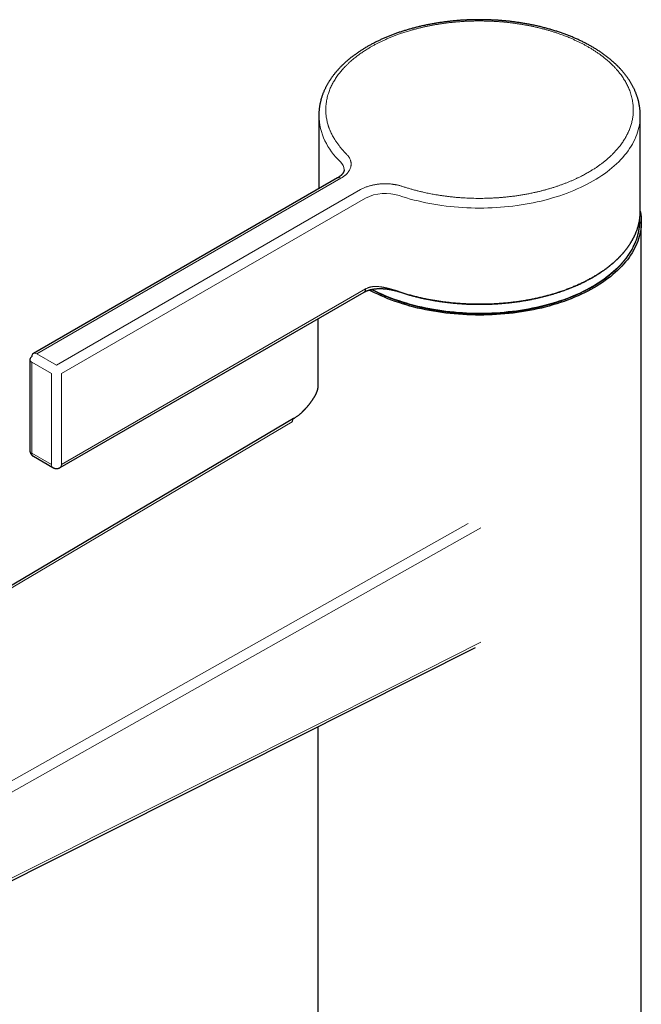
# Model space of a CAD drawing. Header units: millimetres. Extents: x 8 to 623, y 12 to 616.
# Tile 6 of 48: x 517 to 606, y 175 to 317. Entities that reach past the tile are written whole.
import ezdxf

# ---------------------------------------------------------------- set-up
doc = ezdxf.new("R2010")
doc.units = ezdxf.units.MM

msp = doc.modelspace()

# ---------------------------------------------------------------- linework, layer by layer
at = {"color": 7, "linetype": 'Continuous', "lineweight": 30}
for p, q in [((559.61, 303.04), (559.61, 292.49)), ((605.81, 289.24), (605.81, 303.04)), ((562.28, 294.04), (518.57, 268.8)), ((605.96, 104.01), (605.96, 287.73)), ((559.46, 273.77), (559.46, 263.94)), ((518.07, 267.94), (518.07, 254.87)), ((555.98, 259.43), (461.98, 203.84)), ((518.57, 254.01), (521.39, 252.37)), ((495.4, 182.89), (582.13, 226.52)), ((559.46, 215.11), (559.46, 104.01))]:
    msp.add_line(p, q, dxfattribs=at)
at = {"color": 8, "linetype": 'Continuous', "lineweight": 0}
for p, q in [((519.07, 268.75), (562.78, 293.99)), ((565.61, 292.36), (521.89, 267.12)), ((522.6, 265.9), (566.32, 291.13)), ((566.32, 278.07), (522.6, 252.83)), ((521.89, 267.12), (519.07, 268.75)), ((518.36, 267.53), (521.19, 265.9)), ((518.36, 254.46), (518.36, 267.53)), ((521.19, 265.9), (521.19, 252.83)), ((522.6, 252.83), (522.6, 265.9)), ((555.76, 258.95), (462.49, 203.79)), ((555.75, 258.9), (555.76, 258.95)), ((521.19, 252.83), (518.36, 254.46)), ((581.09, 244.32), (485.55, 190.48)), ((582.88, 243.7), (486.25, 189.25))]:
    msp.add_line(p, q, dxfattribs=at)
at = {"color": 8, "linetype": 'Continuous', "lineweight": 0, "flags": 128}
for points in [[(605.81, 303.04), (605.81, 303.04), (605.8, 302.69), (605.77, 302.34), (605.73, 301.99), (605.68, 301.65), (605.61, 301.3), (605.52, 300.95), (605.42, 300.61), (605.3, 300.27), (605.17, 299.93), (605.02, 299.59), (604.85, 299.25), (604.67, 298.92), (604.48, 298.59), (604.27, 298.26), (604.05, 297.94), (603.81, 297.62), (603.55, 297.3), (603.29, 296.99), (603, 296.68), (602.71, 296.37), (602.4, 296.07), (602.08, 295.78), (601.74, 295.49), (601.39, 295.2), (601.03, 294.92), (600.65, 294.65), (600.27, 294.38), (599.87, 294.12), (599.46, 293.86), (599.04, 293.61), (598.6, 293.37), (598.16, 293.13), (597.7, 292.9), (597.24, 292.68), (596.76, 292.46), (596.28, 292.25), (595.78, 292.05), (595.28, 291.86), (594.77, 291.67), (594.25, 291.49), (593.72, 291.32), (593.19, 291.16), (592.64, 291), (592.09, 290.86), (591.54, 290.72), (590.98, 290.59), (590.41, 290.47), (589.84, 290.36), (589.26, 290.26), (588.68, 290.16), (588.09, 290.07), (587.5, 290), (586.91, 289.93), (586.31, 289.87), (585.71, 289.82), (585.11, 289.78), (584.51, 289.75), (583.91, 289.73), (583.3, 289.71), (582.7, 289.71), (582.09, 289.71), (581.49, 289.73), (580.88, 289.75), (580.28, 289.78), (579.68, 289.82), (579.08, 289.87), (578.49, 289.93), (577.89, 290), (577.3, 290.08), (576.72, 290.16), (576.13, 290.26), (575.56, 290.36), (574.98, 290.47), (574.42, 290.6), (573.86, 290.73), (573.3, 290.86), (572.75, 291.01), (572.21, 291.16), (571.67, 291.33), (571.15, 291.5)], [(567.27, 278.02), (567.71, 277.8), (568.17, 277.58), (568.64, 277.36), (569.13, 277.15), (569.62, 276.95), (570.12, 276.76), (570.63, 276.57), (571.14, 276.39), (571.67, 276.22), (572.2, 276.06), (572.74, 275.9), (573.29, 275.76), (573.84, 275.62), (574.4, 275.49), (574.97, 275.37), (575.54, 275.25), (576.11, 275.15), (576.69, 275.06), (577.27, 274.97), (577.86, 274.89), (578.45, 274.82), (579.05, 274.76), (579.64, 274.71), (580.24, 274.67), (580.84, 274.64), (581.44, 274.61), (582.04, 274.6), (582.65, 274.59), (583.25, 274.6), (583.85, 274.61), (584.45, 274.63), (585.05, 274.66), (585.65, 274.7), (586.25, 274.75), (586.84, 274.81), (587.43, 274.88), (588.02, 274.95), (588.61, 275.04), (589.19, 275.13), (589.76, 275.23), (590.33, 275.34), (590.9, 275.46), (591.46, 275.59), (592.02, 275.73), (592.56, 275.87), (593.1, 276.03), (593.64, 276.19), (594.16, 276.36), (594.68, 276.53), (595.19, 276.72), (595.7, 276.91), (596.19, 277.11), (596.67, 277.32), (597.15, 277.53), (597.61, 277.76), (598.07, 277.98), (598.51, 278.22), (598.94, 278.46), (599.36, 278.71), (599.77, 278.97), (600.17, 279.23), (600.56, 279.49), (600.93, 279.77), (601.3, 280.04), (601.64, 280.33), (601.98, 280.62), (602.3, 280.91), (602.61, 281.21), (602.91, 281.51), (603.19, 281.82), (603.46, 282.13), (603.71, 282.45), (603.95, 282.77), (604.18, 283.09), (604.39, 283.41), (604.58, 283.74), (604.76, 284.08), (604.93, 284.41), (605.08, 284.75), (605.21, 285.09), (605.33, 285.43), (605.43, 285.77), (605.52, 286.11), (605.59, 286.46), (605.65, 286.81), (605.69, 287.15), (605.72, 287.5), (605.73, 287.85), (605.72, 288.11)], [(582.88, 227.25), (570.67, 221.11), (558.45, 214.96), (546.24, 208.82), (534.03, 202.68), (528.09, 199.69), (522.89, 197.07), (514.84, 193.02), (508.43, 189.8), (502.04, 186.58), (495.65, 183.37)]]:
    msp.add_lwpolyline(points, dxfattribs=at)
at = {"color": 7, "linetype": 'Continuous', "lineweight": 30, "flags": 128}
for points in [[(605.81, 289.25), (605.83, 289.14), (605.88, 288.79), (605.92, 288.44), (605.95, 288.08), (605.96, 287.73), (605.95, 287.38), (605.92, 287.03), (605.88, 286.68), (605.83, 286.33), (605.76, 285.98), (605.67, 285.63), (605.57, 285.29), (605.45, 284.94), (605.31, 284.6), (605.16, 284.26), (605, 283.92), (604.82, 283.59), (604.62, 283.25), (604.41, 282.92), (604.19, 282.6), (603.95, 282.27), (603.69, 281.95), (603.42, 281.64), (603.14, 281.33), (602.84, 281.02), (602.53, 280.72), (602.21, 280.42), (601.87, 280.13), (601.52, 279.84), (601.15, 279.56), (600.77, 279.29), (600.39, 279.02), (599.98, 278.75), (599.57, 278.49), (599.15, 278.24), (598.71, 278), (598.26, 277.76), (597.81, 277.53), (597.34, 277.3), (596.86, 277.08), (596.37, 276.87), (595.87, 276.67), (595.37, 276.48), (594.85, 276.29), (594.33, 276.11), (593.8, 275.94), (593.26, 275.77), (592.72, 275.62), (592.16, 275.47), (591.6, 275.33), (591.04, 275.2), (590.47, 275.08), (589.89, 274.97), (589.31, 274.86), (588.72, 274.77), (588.13, 274.68), (587.54, 274.6), (586.94, 274.54), (586.34, 274.48), (585.74, 274.43), (585.14, 274.38), (584.53, 274.35), (583.92, 274.33), (583.31, 274.32), (582.71, 274.31), (582.1, 274.32), (581.49, 274.33), (580.88, 274.35), (580.28, 274.38), (579.67, 274.43), (579.07, 274.48), (578.47, 274.54), (577.87, 274.6), (577.28, 274.68), (576.69, 274.77), (576.1, 274.86), (575.52, 274.97), (574.95, 275.08), (574.37, 275.2), (573.81, 275.33), (573.25, 275.47), (572.7, 275.62), (572.15, 275.77), (571.61, 275.94), (571.08, 276.11), (570.56, 276.29), (570.04, 276.48), (569.54, 276.67), (569.04, 276.87), (568.55, 277.08), (568.07, 277.3), (567.61, 277.53), (567.15, 277.76), (566.84, 277.92)], [(522.4, 252.38), (543.7, 264.67), (566.11, 277.61)]]:
    msp.add_lwpolyline(points, dxfattribs=at)
at = {"color": 8, "linetype": 'Continuous', "lineweight": 0}
for centre, radius, start, end in [((569.06, 303.38), 9.46, 182.047, 227.8004), ((561.61, 295.16), 1.64, 2.0061, 47.8358), ((562.49, 293.58), 0.503, 54.3805, 114.3066), ((569.17, 285.55), 6.27, 71.6129, 117.0615), ((518.57, 267.99), 0.503, 185.6941, 245.6253), ((518.77, 268.34), 0.503, 54.3805, 114.3066), ((518.85, 254.41), 0.494, 173.7979, 234.8896), ((521.68, 252.78), 0.499, 174.1287, 234.5574)]:
    msp.add_arc(centre, radius, start, end, dxfattribs=at)
at = {"color": 7, "linetype": 'Continuous', "lineweight": 30}
for centre, radius, start, end in [((518.57, 267.89), 0.503, 114.3746, 174.3055), ((518.85, 268.4), 0.494, 125.1126, 186.1996)]:
    msp.add_arc(centre, radius, start, end, dxfattribs=at)
for points, knots in [([(582.71, 316.8), (582.61, 316.8), (582.47, 316.8), (582.26, 316.8), (582.08, 316.8), (581.86, 316.79), (581.64, 316.79), (581.4, 316.78), (581.15, 316.77), (580.9, 316.76), (580.64, 316.75), (580.38, 316.73), (580.12, 316.72), (579.85, 316.7), (579.59, 316.68), (579.32, 316.65), (579.04, 316.63), (578.77, 316.6), (578.5, 316.57), (578.23, 316.54), (577.95, 316.51), (577.68, 316.48), (577.41, 316.44), (577.13, 316.4), (576.86, 316.36), (576.58, 316.32), (576.31, 316.27), (576.04, 316.22), (575.77, 316.17), (575.5, 316.12), (575.23, 316.07), (574.96, 316.01), (574.69, 315.96), (574.42, 315.9), (574.15, 315.83), (573.88, 315.77), (573.62, 315.71), (573.36, 315.64), (573.09, 315.57), (572.83, 315.5), (572.57, 315.42), (572.31, 315.35), (572.06, 315.27), (571.8, 315.19), (571.55, 315.11), (571.29, 315.03), (571.04, 314.94), (570.79, 314.85), (570.55, 314.76), (570.3, 314.67), (570.06, 314.58), (569.81, 314.48), (569.57, 314.39), (569.34, 314.29), (569.1, 314.19), (568.87, 314.09), (568.63, 313.98), (568.4, 313.88), (568.18, 313.77), (567.95, 313.66), (567.73, 313.55), (567.51, 313.44), (567.29, 313.32), (567.07, 313.21), (566.86, 313.09), (566.65, 312.97), (566.44, 312.85), (566.23, 312.72), (566.03, 312.6), (565.82, 312.47), (565.63, 312.35), (565.43, 312.22), (565.24, 312.09), (565.05, 311.95), (564.86, 311.82), (564.67, 311.68), (564.49, 311.55), (564.31, 311.41), (564.13, 311.27), (563.96, 311.13), (563.79, 310.99), (563.62, 310.84), (563.46, 310.7), (563.3, 310.55), (563.14, 310.4), (562.98, 310.25), (562.83, 310.1), (562.68, 309.95), (562.54, 309.8), (562.39, 309.64), (562.26, 309.49), (562.12, 309.33), (561.99, 309.17), (561.86, 309.01), (561.73, 308.85), (561.61, 308.69), (561.49, 308.53), (561.38, 308.37), (561.26, 308.2), (561.16, 308.04), (561.05, 307.87), (560.95, 307.71), (560.85, 307.54), (560.76, 307.37), (560.67, 307.2), (560.58, 307.03), (560.5, 306.86), (560.42, 306.69), (560.34, 306.52), (560.27, 306.35), (560.2, 306.17), (560.14, 306), (560.07, 305.83), (560.02, 305.65), (559.96, 305.48), (559.91, 305.3), (559.87, 305.12), (559.82, 304.95), (559.78, 304.77), (559.75, 304.59), (559.72, 304.42), (559.69, 304.24), (559.67, 304.06), (559.65, 303.88), (559.63, 303.7), (559.62, 303.53), (559.61, 303.35), (559.61, 303.19), (559.61, 303.08), (559.61, 303.04)], [0, 0, 0, 0, 0.008284, 0.011717, 0.017409, 0.023334, 0.0297, 0.036352, 0.043228, 0.050278, 0.057466, 0.064766, 0.072158, 0.079627, 0.087161, 0.094751, 0.102388, 0.110068, 0.117783, 0.125532, 0.133309, 0.141112, 0.148938, 0.156785, 0.164651, 0.172534, 0.180434, 0.188348, 0.196275, 0.204215, 0.212166, 0.220128, 0.2281, 0.236082, 0.244072, 0.25207, 0.260076, 0.26809, 0.27611, 0.284137, 0.29217, 0.300209, 0.308254, 0.316303, 0.324359, 0.332418, 0.340483, 0.348552, 0.356626, 0.364703, 0.372785, 0.38087, 0.388959, 0.397051, 0.405147, 0.413247, 0.421349, 0.429454, 0.437563, 0.445674, 0.453787, 0.461904, 0.470023, 0.478144, 0.486267, 0.494392, 0.50252, 0.510649, 0.51878, 0.526913, 0.535046, 0.543182, 0.551318, 0.559455, 0.567593, 0.575732, 0.58387, 0.592009, 0.600148, 0.608287, 0.616425, 0.624562, 0.632699, 0.640834, 0.648967, 0.657099, 0.665229, 0.673356, 0.68148, 0.689602, 0.69772, 0.705834, 0.713945, 0.722051, 0.730153, 0.738249, 0.746341, 0.754427, 0.762508, 0.770582, 0.77865, 0.786712, 0.794767, 0.802816, 0.810858, 0.818893, 0.826921, 0.834942, 0.842956, 0.850964, 0.858965, 0.86696, 0.874948, 0.882931, 0.890909, 0.898882, 0.90685, 0.914814, 0.922775, 0.930734, 0.93869, 0.946645, 0.9546, 0.962555, 0.970511, 0.978469, 0.986429, 0.994394, 1, 1, 1, 1]), ([(605.81, 303.04), (605.81, 303.06), (605.81, 303.14), (605.8, 303.28), (605.8, 303.46), (605.79, 303.63), (605.77, 303.81), (605.75, 303.99), (605.73, 304.17), (605.7, 304.35), (605.67, 304.53), (605.64, 304.71), (605.6, 304.89), (605.56, 305.07), (605.51, 305.25), (605.46, 305.43), (605.41, 305.6), (605.35, 305.78), (605.29, 305.96), (605.23, 306.14), (605.16, 306.31), (605.08, 306.49), (605.01, 306.67), (604.92, 306.84), (604.84, 307.02), (604.75, 307.19), (604.66, 307.37), (604.56, 307.54), (604.46, 307.71), (604.35, 307.88), (604.25, 308.06), (604.13, 308.23), (604.02, 308.4), (603.9, 308.56), (603.77, 308.73), (603.64, 308.9), (603.51, 309.06), (603.38, 309.23), (603.24, 309.39), (603.1, 309.56), (602.95, 309.72), (602.8, 309.88), (602.65, 310.04), (602.49, 310.19), (602.33, 310.35), (602.16, 310.51), (601.99, 310.66), (601.82, 310.81), (601.65, 310.96), (601.47, 311.11), (601.29, 311.26), (601.1, 311.41), (600.91, 311.55), (600.72, 311.7), (600.53, 311.84), (600.33, 311.98), (600.13, 312.12), (599.93, 312.25), (599.72, 312.39), (599.51, 312.52), (599.3, 312.66), (599.08, 312.79), (598.86, 312.91), (598.64, 313.04), (598.41, 313.17), (598.19, 313.29), (597.96, 313.41), (597.72, 313.53), (597.49, 313.65), (597.25, 313.76), (597.01, 313.88), (596.77, 313.99), (596.52, 314.1), (596.27, 314.21), (596.02, 314.31), (595.77, 314.42), (595.51, 314.52), (595.26, 314.62), (595, 314.72), (594.73, 314.81), (594.47, 314.91), (594.2, 315), (593.93, 315.09), (593.66, 315.17), (593.39, 315.26), (593.11, 315.34), (592.84, 315.42), (592.56, 315.5), (592.28, 315.58), (592, 315.65), (591.71, 315.73), (591.42, 315.8), (591.14, 315.86), (590.85, 315.93), (590.55, 315.99), (590.26, 316.05), (589.97, 316.11), (589.67, 316.17), (589.37, 316.22), (589.08, 316.27), (588.8, 316.32), (588.53, 316.36), (588.25, 316.4), (587.98, 316.44), (587.71, 316.48), (587.43, 316.51), (587.16, 316.55), (586.88, 316.58), (586.6, 316.61), (586.33, 316.63), (586.05, 316.66), (585.77, 316.68), (585.5, 316.7), (585.22, 316.72), (584.94, 316.74), (584.67, 316.75), (584.39, 316.76), (584.12, 316.78), (583.85, 316.78), (583.59, 316.79), (583.36, 316.8), (583.16, 316.8), (582.95, 316.8), (582.8, 316.8), (582.71, 316.8)], [0, 0, 0, 0, 0.002394, 0.010369, 0.01835, 0.026338, 0.034333, 0.042338, 0.050352, 0.058376, 0.066411, 0.074459, 0.082519, 0.090592, 0.098679, 0.106781, 0.114897, 0.123029, 0.131176, 0.13934, 0.147519, 0.155715, 0.163928, 0.172157, 0.180402, 0.188663, 0.196941, 0.205235, 0.213544, 0.221869, 0.230208, 0.238563, 0.246931, 0.255313, 0.263708, 0.272116, 0.280535, 0.288967, 0.297409, 0.305861, 0.314323, 0.322795, 0.331275, 0.339763, 0.348259, 0.356761, 0.36527, 0.373785, 0.382306, 0.390832, 0.399362, 0.407897, 0.416435, 0.424977, 0.433523, 0.442071, 0.450622, 0.459175, 0.46773, 0.476288, 0.484847, 0.493407, 0.501969, 0.510533, 0.519097, 0.527663, 0.536229, 0.544797, 0.553366, 0.561936, 0.570507, 0.579079, 0.587652, 0.596227, 0.604802, 0.61338, 0.621959, 0.630539, 0.639122, 0.647707, 0.656294, 0.664883, 0.673476, 0.682072, 0.690671, 0.699274, 0.707881, 0.716494, 0.725111, 0.733734, 0.742363, 0.751, 0.759644, 0.768296, 0.776958, 0.78563, 0.794314, 0.803011, 0.811722, 0.820449, 0.828288, 0.836126, 0.843961, 0.851794, 0.859625, 0.867452, 0.875277, 0.883097, 0.890913, 0.898725, 0.906529, 0.914326, 0.922114, 0.929888, 0.937644, 0.945375, 0.953068, 0.9607, 0.968223, 0.97552, 0.982207, 0.987418, 0.992286, 1, 1, 1, 1]), ([(563.24, 295.21), (563.24, 295.2), (563.24, 295.17), (563.24, 295.13), (563.23, 295.08), (563.22, 295.04), (563.21, 295), (563.2, 294.96), (563.18, 294.91), (563.16, 294.87), (563.14, 294.83), (563.11, 294.79), (563.09, 294.74), (563.06, 294.7), (563.03, 294.66), (562.99, 294.61), (562.95, 294.57), (562.91, 294.52), (562.87, 294.48), (562.82, 294.43), (562.77, 294.39), (562.72, 294.34), (562.67, 294.3), (562.61, 294.25), (562.55, 294.21), (562.48, 294.16), (562.42, 294.12), (562.35, 294.08), (562.3, 294.05), (562.28, 294.04)], [0, 0, 0, 0, 0.036815, 0.092567, 0.140054, 0.184918, 0.227569, 0.268417, 0.30781, 0.346029, 0.383301, 0.419809, 0.455698, 0.491088, 0.52608, 0.560752, 0.595174, 0.629401, 0.663481, 0.697453, 0.73135, 0.765201, 0.799027, 0.832849, 0.866676, 0.900523, 0.934401, 0.96832, 1, 1, 1, 1]), ([(571.16, 277.65), (571.27, 277.62), (571.48, 277.55), (571.78, 277.45), (572.08, 277.36), (572.36, 277.28), (572.63, 277.2), (572.88, 277.14), (573.11, 277.07), (573.33, 277.02), (573.53, 276.96), (573.72, 276.92), (573.89, 276.88), (574.04, 276.84), (574.16, 276.81), (574.29, 276.78), (574.4, 276.76), (574.53, 276.73), (574.7, 276.69), (574.93, 276.64), (575.29, 276.57), (575.71, 276.49), (576.2, 276.4), (576.7, 276.32), (577.2, 276.25), (577.72, 276.18), (578.25, 276.12), (578.79, 276.06), (579.33, 276.01), (579.88, 275.97), (580.42, 275.93), (580.96, 275.9), (581.49, 275.88), (582.01, 275.87), (582.53, 275.87), (583.04, 275.87), (583.57, 275.87), (584.11, 275.89), (584.66, 275.91), (585.21, 275.94), (585.76, 275.98), (586.3, 276.03), (586.83, 276.08), (587.35, 276.14), (587.86, 276.2), (588.37, 276.27), (588.87, 276.35), (589.38, 276.43), (589.89, 276.53), (590.41, 276.63), (590.93, 276.74), (591.44, 276.86), (591.95, 276.98), (592.44, 277.11), (592.92, 277.24), (593.38, 277.38), (593.84, 277.52), (594.29, 277.67), (594.69, 277.8), (595.05, 277.93), (595.36, 278.05), (595.67, 278.17), (595.99, 278.29), (596.31, 278.43), (596.62, 278.56), (596.95, 278.71), (597.27, 278.86), (597.57, 279), (597.84, 279.13), (598.08, 279.26), (598.3, 279.37), (598.51, 279.48), (598.67, 279.57), (598.78, 279.63), (598.84, 279.67), (598.9, 279.7), (598.95, 279.73), (598.99, 279.75), (599.01, 279.76), (599.04, 279.78), (599.05, 279.79), (599.08, 279.8), (599.11, 279.82), (599.15, 279.84), (599.2, 279.87), (599.27, 279.92), (599.37, 279.97), (599.47, 280.03), (599.58, 280.1), (599.7, 280.18), (599.84, 280.26), (599.99, 280.36), (600.14, 280.46), (600.3, 280.57), (600.52, 280.72), (600.8, 280.92), (601.14, 281.18), (601.44, 281.41), (601.69, 281.62), (601.91, 281.8), (602.11, 281.98), (602.3, 282.16), (602.49, 282.33), (602.67, 282.5), (602.82, 282.66), (602.96, 282.8), (603.07, 282.93), (603.19, 283.06), (603.31, 283.19), (603.43, 283.32), (603.54, 283.46), (603.67, 283.61), (603.79, 283.78), (603.93, 283.95), (604.06, 284.13), (604.19, 284.32), (604.3, 284.49), (604.39, 284.63), (604.46, 284.73), (604.52, 284.83), (604.57, 284.92), (604.61, 285), (604.66, 285.07), (604.69, 285.13), (604.72, 285.19), (604.75, 285.23), (604.76, 285.27), (604.78, 285.29), (604.79, 285.32), (604.8, 285.34), (604.82, 285.38), (604.84, 285.42), (604.87, 285.47), (604.9, 285.52), (604.93, 285.59), (604.96, 285.66), (605, 285.74), (605.04, 285.83), (605.08, 285.92), (605.12, 286), (605.16, 286.09), (605.19, 286.18), (605.25, 286.32), (605.32, 286.5), (605.39, 286.73), (605.46, 286.94), (605.52, 287.14), (605.57, 287.35), (605.63, 287.58), (605.68, 287.85), (605.72, 288.09), (605.74, 288.25), (605.75, 288.35), (605.76, 288.45), (605.77, 288.55), (605.78, 288.65), (605.79, 288.75), (605.79, 288.85), (605.8, 288.94), (605.8, 289.02), (605.8, 289.08), (605.8, 289.13), (605.8, 289.18), (605.81, 289.22), (605.81, 289.24)], [0, 0, 0, 0, 0.007532, 0.014738, 0.021614, 0.028157, 0.034363, 0.040228, 0.045443, 0.050349, 0.054943, 0.059222, 0.063182, 0.066238, 0.06907, 0.071727, 0.074382, 0.077046, 0.079722, 0.086069, 0.092476, 0.103004, 0.113685, 0.124403, 0.135124, 0.145846, 0.157218, 0.168594, 0.179974, 0.191355, 0.202734, 0.214119, 0.224856, 0.235592, 0.246326, 0.257063, 0.267803, 0.279194, 0.29058, 0.30197, 0.313362, 0.324754, 0.336142, 0.34688, 0.35762, 0.368361, 0.3791, 0.389837, 0.401227, 0.412619, 0.424008, 0.435395, 0.446784, 0.458174, 0.468912, 0.479649, 0.490385, 0.501123, 0.511861, 0.519515, 0.527167, 0.534865, 0.542763, 0.550874, 0.559046, 0.567424, 0.576007, 0.584791, 0.591682, 0.598238, 0.604458, 0.610342, 0.61589, 0.61784, 0.619739, 0.621425, 0.622829, 0.62395, 0.624789, 0.625256, 0.625793, 0.626515, 0.627424, 0.628479, 0.629603, 0.632128, 0.634936, 0.638026, 0.641397, 0.645051, 0.648986, 0.653934, 0.658905, 0.663843, 0.66875, 0.680302, 0.691671, 0.702856, 0.711074, 0.719015, 0.726675, 0.734051, 0.741477, 0.748593, 0.755671, 0.760696, 0.765811, 0.771017, 0.776313, 0.781699, 0.787207, 0.79293, 0.799481, 0.806296, 0.813376, 0.820718, 0.828321, 0.832562, 0.836504, 0.84014, 0.843472, 0.846499, 0.849177, 0.851563, 0.853656, 0.855446, 0.856459, 0.857328, 0.858188, 0.859231, 0.860458, 0.861869, 0.863767, 0.86592, 0.868327, 0.870987, 0.874059, 0.877318, 0.880564, 0.883792, 0.887001, 0.89019, 0.893361, 0.901982, 0.91046, 0.917907, 0.925241, 0.932588, 0.940029, 0.950794, 0.96174, 0.965215, 0.968708, 0.972217, 0.975728, 0.979075, 0.982966, 0.986534, 0.98978, 0.992708, 0.994785, 0.996667, 0.998386, 1, 1, 1, 1]), ([(567.18, 278.01), (567.22, 277.98), (567.39, 277.89), (567.69, 277.74), (568.07, 277.56), (568.44, 277.38), (568.82, 277.21), (569.19, 277.05), (569.55, 276.91), (569.91, 276.77), (570.25, 276.64), (570.59, 276.51), (570.93, 276.39), (571.28, 276.27), (571.65, 276.15), (572.04, 276.03), (572.45, 275.91), (572.87, 275.8), (573.3, 275.68), (573.74, 275.57), (574.18, 275.46), (574.63, 275.37), (575.09, 275.27), (575.56, 275.18), (576.02, 275.09), (576.49, 275.01), (576.95, 274.94), (577.42, 274.87), (577.9, 274.81), (578.39, 274.76), (578.89, 274.7), (579.38, 274.66), (579.87, 274.62), (580.35, 274.59), (580.84, 274.56), (581.34, 274.54), (581.84, 274.53), (582.36, 274.52), (582.9, 274.52), (583.46, 274.53), (584.03, 274.54), (584.56, 274.56), (585.06, 274.59), (585.51, 274.62), (585.96, 274.65), (586.43, 274.69), (586.92, 274.74), (587.43, 274.8), (587.92, 274.86), (588.41, 274.93), (588.88, 275.01), (589.36, 275.09), (589.84, 275.17), (590.32, 275.27), (590.79, 275.37), (591.24, 275.47), (591.69, 275.57), (592.12, 275.68), (592.55, 275.8), (592.98, 275.92), (593.41, 276.04), (593.82, 276.17), (594.22, 276.3), (594.61, 276.44), (594.99, 276.57), (595.37, 276.71), (595.73, 276.85), (596.07, 276.99), (596.4, 277.13), (596.69, 277.26), (596.95, 277.37), (597.18, 277.48), (597.41, 277.59), (597.64, 277.7), (597.88, 277.82), (598.13, 277.95), (598.39, 278.08), (598.66, 278.23), (598.93, 278.39), (599.21, 278.55), (599.49, 278.72), (599.77, 278.89), (600.05, 279.08), (600.34, 279.27), (600.63, 279.48), (600.88, 279.66), (601.09, 279.82), (601.25, 279.95), (601.41, 280.07), (601.56, 280.2), (601.71, 280.32), (601.86, 280.45), (602, 280.57), (602.13, 280.69), (602.26, 280.8), (602.38, 280.92), (602.47, 281), (602.53, 281.07), (602.57, 281.1), (602.6, 281.14), (602.63, 281.16), (602.65, 281.18), (602.66, 281.2), (602.67, 281.21), (602.68, 281.22), (602.69, 281.23), (602.7, 281.24), (602.73, 281.26), (602.76, 281.29), (602.79, 281.33), (602.83, 281.37), (602.88, 281.42), (602.94, 281.48), (603, 281.54), (603.06, 281.62), (603.13, 281.69), (603.21, 281.78), (603.29, 281.87), (603.36, 281.96), (603.45, 282.06), (603.53, 282.16), (603.61, 282.26), (603.7, 282.37), (603.82, 282.53), (603.99, 282.76), (604.19, 283.04), (604.37, 283.33), (604.55, 283.62), (604.71, 283.91), (604.86, 284.21), (605, 284.5), (605.1, 284.74), (605.17, 284.93), (605.22, 285.06), (605.27, 285.2), (605.32, 285.33), (605.36, 285.46), (605.4, 285.59), (605.44, 285.72), (605.47, 285.83), (605.49, 285.93), (605.52, 286.03), (605.54, 286.12), (605.56, 286.2), (605.57, 286.28), (605.58, 286.34), (605.6, 286.4), (605.61, 286.46), (605.61, 286.5), (605.62, 286.54), (605.63, 286.58), (605.63, 286.6), (605.63, 286.62), (605.64, 286.63), (605.64, 286.65), (605.64, 286.67), (605.65, 286.7), (605.65, 286.75), (605.66, 286.81), (605.67, 286.88), (605.68, 286.96), (605.69, 287.04), (605.7, 287.13), (605.71, 287.23), (605.72, 287.35), (605.72, 287.48), (605.73, 287.62), (605.73, 287.77), (605.73, 287.92), (605.73, 288.05), (605.73, 288.12), (605.73, 288.14)], [0, 0, 0, 0, 0.003388, 0.012798, 0.022014, 0.031039, 0.03987, 0.048509, 0.056956, 0.064743, 0.07236, 0.079805, 0.087124, 0.094574, 0.102667, 0.110955, 0.119439, 0.128118, 0.136994, 0.146065, 0.154797, 0.163704, 0.172784, 0.182038, 0.191467, 0.200189, 0.209055, 0.218066, 0.22722, 0.236518, 0.245959, 0.255545, 0.264458, 0.273493, 0.282648, 0.291924, 0.301321, 0.310839, 0.321148, 0.331595, 0.342181, 0.352905, 0.361428, 0.369968, 0.378402, 0.386728, 0.396498, 0.406114, 0.415577, 0.424886, 0.434041, 0.443043, 0.452688, 0.46215, 0.471429, 0.480525, 0.489439, 0.498169, 0.506717, 0.515909, 0.524879, 0.533628, 0.542155, 0.550462, 0.55903, 0.567349, 0.575419, 0.583241, 0.590813, 0.598137, 0.603717, 0.609145, 0.61462, 0.620263, 0.626075, 0.632056, 0.638773, 0.645691, 0.65281, 0.66013, 0.667651, 0.675372, 0.683295, 0.691638, 0.700193, 0.708961, 0.714197, 0.719282, 0.724181, 0.728893, 0.734112, 0.739081, 0.743799, 0.748268, 0.752486, 0.756838, 0.760886, 0.762394, 0.763823, 0.765047, 0.766051, 0.76674, 0.767265, 0.767629, 0.767884, 0.768229, 0.768681, 0.76956, 0.770679, 0.77204, 0.773641, 0.77549, 0.777582, 0.779916, 0.782493, 0.785313, 0.788375, 0.79168, 0.794922, 0.798369, 0.802016, 0.805734, 0.809447, 0.813157, 0.823079, 0.832975, 0.842847, 0.852694, 0.862516, 0.872314, 0.882087, 0.891836, 0.896204, 0.900568, 0.904927, 0.909281, 0.91363, 0.917973, 0.922156, 0.925713, 0.929043, 0.932147, 0.935025, 0.937677, 0.940061, 0.942226, 0.944173, 0.945902, 0.947413, 0.948705, 0.949779, 0.950635, 0.951061, 0.95142, 0.9519, 0.952549, 0.953367, 0.955137, 0.957143, 0.959384, 0.961859, 0.964569, 0.967514, 0.970694, 0.974108, 0.978663, 0.983325, 0.988083, 0.992936, 0.997885, 1, 1, 1, 1]), ([(566.11, 277.61), (566.13, 277.62), (566.16, 277.64), (566.21, 277.67), (566.26, 277.69), (566.3, 277.71), (566.34, 277.73), (566.36, 277.74), (566.39, 277.75), (566.41, 277.76), (566.43, 277.77), (566.46, 277.79), (566.5, 277.8), (566.55, 277.82), (566.6, 277.84), (566.65, 277.86), (566.71, 277.88), (566.77, 277.9), (566.84, 277.92), (566.94, 277.95), (567.05, 277.98), (567.19, 278.01), (567.34, 278.04), (567.49, 278.06), (567.64, 278.08), (567.77, 278.1), (567.9, 278.11), (568.03, 278.12), (568.14, 278.12), (568.24, 278.12), (568.33, 278.13), (568.42, 278.13), (568.51, 278.12), (568.62, 278.12), (568.73, 278.12), (568.87, 278.11), (569.02, 278.1), (569.18, 278.08), (569.35, 278.07), (569.53, 278.04), (569.71, 278.01), (569.9, 277.98), (570.1, 277.94), (570.31, 277.89), (570.52, 277.84), (570.74, 277.78), (570.95, 277.72), (571.09, 277.68), (571.16, 277.65)], [0, 0, 0, 0, 0.0159469, 0.0300927, 0.0423734, 0.0527365, 0.0627879, 0.0698219, 0.0741816, 0.0789608, 0.0851599, 0.0925905, 0.1010601, 0.1151472, 0.1272891, 0.1378996, 0.1506375, 0.1645493, 0.1802759, 0.1977513, 0.2246254, 0.2528232, 0.282339, 0.3131597, 0.3382822, 0.3638976, 0.3885713, 0.4121023, 0.4311611, 0.4493766, 0.4667398, 0.4832448, 0.4989823, 0.5158619, 0.5381801, 0.5631238, 0.5906904, 0.6208715, 0.6505623, 0.6823744, 0.7162696, 0.7521842, 0.7900199, 0.8296279, 0.8707894, 0.9131977, 0.9564415, 1, 1, 1, 1]), ([(559.45, 263.9), (559.45, 263.9), (559.45, 263.9), (559.45, 263.89), (559.45, 263.88), (559.45, 263.86), (559.45, 263.85), (559.44, 263.84), (559.44, 263.83), (559.44, 263.81), (559.44, 263.8), (559.43, 263.79), (559.43, 263.77), (559.43, 263.75), (559.43, 263.74), (559.42, 263.73), (559.42, 263.71), (559.42, 263.7), (559.41, 263.69), (559.41, 263.67), (559.41, 263.66), (559.4, 263.65), (559.4, 263.63), (559.4, 263.62), (559.4, 263.61), (559.39, 263.59), (559.39, 263.57), (559.38, 263.56), (559.38, 263.55), (559.38, 263.53), (559.37, 263.51), (559.36, 263.49), (559.36, 263.47), (559.35, 263.45), (559.35, 263.43), (559.34, 263.41), (559.33, 263.39), (559.33, 263.38), (559.32, 263.35), (559.31, 263.33), (559.31, 263.31), (559.3, 263.29), (559.29, 263.27), (559.28, 263.24), (559.27, 263.22), (559.26, 263.2), (559.26, 263.18), (559.25, 263.17), (559.24, 263.15), (559.23, 263.13), (559.22, 263.1), (559.21, 263.07), (559.19, 263.03), (559.17, 262.99), (559.15, 262.94), (559.13, 262.9), (559.11, 262.86), (559.09, 262.83), (559.08, 262.8), (559.06, 262.78), (559.05, 262.76), (559.04, 262.74), (559.03, 262.72), (559.02, 262.69), (559, 262.66), (558.98, 262.61), (558.94, 262.55), (558.89, 262.46), (558.84, 262.38), (558.79, 262.3), (558.73, 262.22), (558.68, 262.13), (558.63, 262.06), (558.58, 261.99), (558.53, 261.91), (558.48, 261.84), (558.43, 261.78), (558.39, 261.73), (558.36, 261.68), (558.31, 261.62), (558.26, 261.55), (558.2, 261.47), (558.14, 261.39), (558.08, 261.32), (558.02, 261.25), (557.96, 261.17), (557.91, 261.11), (557.86, 261.05), (557.82, 261), (557.77, 260.96), (557.73, 260.91), (557.69, 260.86), (557.65, 260.81), (557.6, 260.77), (557.57, 260.72), (557.53, 260.69), (557.5, 260.66), (557.47, 260.63), (557.45, 260.6), (557.42, 260.58), (557.4, 260.56), (557.38, 260.53), (557.36, 260.51), (557.33, 260.49), (557.32, 260.47), (557.3, 260.45), (557.28, 260.43), (557.26, 260.41), (557.24, 260.39), (557.22, 260.37), (557.19, 260.34), (557.17, 260.32), (557.15, 260.3), (557.12, 260.27), (557.07, 260.23), (557.02, 260.18), (556.97, 260.13), (556.91, 260.09), (556.86, 260.04), (556.81, 260), (556.72, 259.93), (556.6, 259.83), (556.43, 259.71), (556.26, 259.6), (556.11, 259.5), (556.02, 259.45), (555.98, 259.43)], [0, 0, 0, 0, 0.002953, 0.012294, 0.020689, 0.029223, 0.037395, 0.044039, 0.050197, 0.056441, 0.062531, 0.069375, 0.077387, 0.084963, 0.091221, 0.095185, 0.099227, 0.103599, 0.108841, 0.11499, 0.120209, 0.124145, 0.127782, 0.131575, 0.136921, 0.14357, 0.14891, 0.152813, 0.156707, 0.16109, 0.166787, 0.175889, 0.18211, 0.1889, 0.198601, 0.206555, 0.21282, 0.219817, 0.228315, 0.236076, 0.242349, 0.250318, 0.258453, 0.264962, 0.27209, 0.276848, 0.280908, 0.285136, 0.289556, 0.2943, 0.300102, 0.306891, 0.314806, 0.323842, 0.333257, 0.341585, 0.348793, 0.354898, 0.35935, 0.363228, 0.36683, 0.370161, 0.373232, 0.37711, 0.382492, 0.387694, 0.400259, 0.414646, 0.426332, 0.438221, 0.451327, 0.464833, 0.475759, 0.486282, 0.497838, 0.510268, 0.519869, 0.528149, 0.535489, 0.542767, 0.557066, 0.569781, 0.580666, 0.595007, 0.605921, 0.619622, 0.631249, 0.639473, 0.650238, 0.656843, 0.664998, 0.675453, 0.682617, 0.691639, 0.700702, 0.70544, 0.711966, 0.717892, 0.722633, 0.727062, 0.730686, 0.735407, 0.740421, 0.744725, 0.748318, 0.751351, 0.754863, 0.757961, 0.762353, 0.768018, 0.77245, 0.775671, 0.780092, 0.785941, 0.796241, 0.806332, 0.817148, 0.826615, 0.836533, 0.846816, 0.857255, 0.889057, 0.916828, 0.951627, 0.981812, 1, 1, 1, 1]), ([(559.46, 263.94), (559.46, 263.94), (559.46, 263.94), (559.46, 263.94), (559.46, 263.94), (559.46, 263.94), (559.46, 263.94), (559.46, 263.94), (559.46, 263.94), (559.46, 263.93), (559.46, 263.93), (559.46, 263.93), (559.46, 263.93), (559.46, 263.93), (559.46, 263.93), (559.46, 263.92), (559.46, 263.92), (559.45, 263.92), (559.45, 263.92), (559.45, 263.92), (559.45, 263.91), (559.45, 263.91), (559.45, 263.91), (559.45, 263.91), (559.45, 263.91), (559.45, 263.91)], [0, 0, 0, 0, 0.053016, 0.09516, 0.129556, 0.168531, 0.214107, 0.25584, 0.292791, 0.337957, 0.380502, 0.424377, 0.476015, 0.528267, 0.582639, 0.630803, 0.673069, 0.712797, 0.810824, 0.827585, 0.849006, 0.876993, 0.911521, 0.952536, 1, 1, 1, 1]), ([(518.07, 254.87), (518.07, 254.86), (518.07, 254.82), (518.07, 254.77), (518.08, 254.71), (518.09, 254.65), (518.1, 254.6), (518.12, 254.54), (518.14, 254.49), (518.17, 254.43), (518.19, 254.38), (518.22, 254.34), (518.25, 254.3), (518.27, 254.27), (518.29, 254.24), (518.31, 254.22), (518.32, 254.21)], [0, 0, 0, 0, 0.064406, 0.144903, 0.22534, 0.30566, 0.385806, 0.4657, 0.545193, 0.623981, 0.701415, 0.775767, 0.84182, 0.8895, 0.942753, 1, 1, 1, 1]), ([(518.32, 254.21), (518.33, 254.19), (518.35, 254.17), (518.39, 254.14), (518.41, 254.11), (518.45, 254.09), (518.49, 254.06), (518.53, 254.03), (518.55, 254.01), (518.57, 254.01)], [0, 0, 0, 0, 0.200425, 0.281228, 0.415657, 0.555663, 0.706368, 0.864282, 1, 1, 1, 1]), ([(521.39, 252.37), (521.4, 252.37), (521.42, 252.36), (521.46, 252.34), (521.51, 252.32), (521.57, 252.29), (521.63, 252.28), (521.69, 252.26), (521.75, 252.25), (521.81, 252.24), (521.87, 252.24), (521.94, 252.24), (522, 252.24), (522.06, 252.25), (522.12, 252.27), (522.18, 252.28), (522.24, 252.3), (522.3, 252.33), (522.35, 252.35), (522.38, 252.37), (522.39, 252.37)], [0, 0, 0, 0, 0.006763, 0.06584, 0.124962, 0.184129, 0.243342, 0.302608, 0.361914, 0.421276, 0.480692, 0.540173, 0.599723, 0.659356, 0.719092, 0.778948, 0.838951, 0.899135, 0.959553, 1, 1, 1, 1])]:
    msp.add_open_spline(points, degree=3, knots=knots, dxfattribs=at)
at = {"color": 8, "linetype": 'Continuous', "lineweight": 0}
for points, knots in [([(563.57, 297.47), (563.48, 297.57), (563.28, 297.77), (563.01, 298.07), (562.75, 298.37), (562.53, 298.65), (562.36, 298.88), (562.22, 299.08), (562.08, 299.28), (561.95, 299.48), (561.81, 299.71), (561.66, 299.95), (561.52, 300.22), (561.39, 300.49), (561.28, 300.72), (561.21, 300.9), (561.15, 301.05), (561.09, 301.19), (561.04, 301.33), (560.99, 301.48), (560.93, 301.67), (560.86, 301.91), (560.79, 302.21), (560.73, 302.5), (560.68, 302.79), (560.64, 303.09), (560.62, 303.38), (560.61, 303.67), (560.6, 303.96), (560.62, 304.27), (560.64, 304.6), (560.68, 304.95), (560.74, 305.3), (560.82, 305.65), (560.92, 306), (561.02, 306.33), (561.13, 306.64), (561.25, 306.93), (561.38, 307.22), (561.53, 307.51), (561.68, 307.79), (561.85, 308.07), (562.02, 308.35), (562.2, 308.63), (562.4, 308.9), (562.6, 309.16), (562.82, 309.42), (563.04, 309.68), (563.24, 309.9), (563.4, 310.07), (563.53, 310.2), (563.66, 310.33), (563.8, 310.46), (563.94, 310.59), (564.12, 310.76), (564.35, 310.96), (564.63, 311.2), (564.91, 311.43), (565.21, 311.66), (565.5, 311.86), (565.76, 312.05), (566.02, 312.22), (566.27, 312.39), (566.53, 312.55), (566.83, 312.74), (567.17, 312.94), (567.57, 313.16), (567.98, 313.37), (568.39, 313.58), (568.81, 313.78), (569.26, 313.98), (569.72, 314.18), (570.2, 314.38), (570.69, 314.57), (571.12, 314.73), (571.5, 314.86), (571.82, 314.96), (572.15, 315.07), (572.48, 315.17), (572.85, 315.28), (573.26, 315.39), (573.7, 315.51), (574.14, 315.62), (574.52, 315.71), (574.83, 315.78), (575.07, 315.83), (575.31, 315.88), (575.55, 315.93), (575.79, 315.98), (576.11, 316.04), (576.52, 316.11), (577.01, 316.19), (577.51, 316.26), (578.01, 316.33), (578.5, 316.39), (579, 316.44), (579.5, 316.48), (580, 316.52), (580.54, 316.56), (581.11, 316.59), (581.72, 316.61), (582.32, 316.62), (582.93, 316.62), (583.54, 316.61), (584.12, 316.59), (584.67, 316.57), (585.19, 316.54), (585.7, 316.5), (586.22, 316.46), (586.72, 316.41), (587.23, 316.35), (587.73, 316.28), (588.22, 316.21), (588.71, 316.14), (589.19, 316.06), (589.67, 315.97), (590.14, 315.87), (590.54, 315.79), (590.86, 315.72), (591.1, 315.66), (591.35, 315.6), (591.59, 315.54), (591.83, 315.48), (592.14, 315.4), (592.51, 315.29), (592.95, 315.16), (593.39, 315.03), (593.82, 314.89), (594.21, 314.75), (594.57, 314.62), (594.9, 314.5), (595.22, 314.38), (595.53, 314.25), (595.88, 314.1), (596.27, 313.93), (596.7, 313.73), (597.12, 313.53), (597.54, 313.32), (597.94, 313.1), (598.34, 312.88), (598.75, 312.64), (599.14, 312.39), (599.53, 312.13), (599.86, 311.9), (600.14, 311.7), (600.36, 311.54), (600.58, 311.36), (600.8, 311.19), (601.04, 310.99), (601.29, 310.77), (601.54, 310.53), (601.79, 310.29), (602, 310.09), (602.15, 309.92), (602.27, 309.79), (602.39, 309.66), (602.5, 309.53), (602.62, 309.4), (602.76, 309.22), (602.94, 308.99), (603.14, 308.72), (603.33, 308.45), (603.51, 308.17), (603.67, 307.9), (603.83, 307.62), (603.97, 307.34), (604.1, 307.06), (604.23, 306.76), (604.36, 306.43), (604.47, 306.09), (604.57, 305.74), (604.65, 305.39), (604.71, 305.04), (604.76, 304.71), (604.79, 304.39), (604.8, 304.09), (604.81, 303.79), (604.8, 303.49), (604.78, 303.19), (604.75, 302.9), (604.7, 302.6), (604.64, 302.31), (604.58, 302.02), (604.5, 301.74), (604.41, 301.45), (604.31, 301.17), (604.22, 300.93), (604.13, 300.74), (604.07, 300.59), (604, 300.44), (603.93, 300.3), (603.85, 300.15), (603.75, 299.96), (603.62, 299.73), (603.46, 299.47), (603.28, 299.2), (603.1, 298.94), (602.91, 298.69), (602.74, 298.47), (602.57, 298.27), (602.4, 298.07), (602.22, 297.87), (602.02, 297.65), (601.77, 297.41), (601.49, 297.13), (601.19, 296.87), (600.89, 296.6), (600.57, 296.34), (600.23, 296.08), (599.87, 295.82), (599.5, 295.56), (599.11, 295.31), (598.76, 295.09), (598.45, 294.91), (598.19, 294.75), (597.92, 294.61), (597.65, 294.46), (597.34, 294.3), (596.99, 294.12), (596.62, 293.95), (596.24, 293.77), (595.92, 293.63), (595.65, 293.52), (595.44, 293.43), (595.23, 293.35), (595.02, 293.27), (594.81, 293.18), (594.52, 293.08), (594.16, 292.95), (593.72, 292.8), (593.28, 292.65), (592.82, 292.52), (592.37, 292.38), (591.91, 292.26), (591.45, 292.14), (590.99, 292.03), (590.48, 291.92), (589.94, 291.8), (589.37, 291.69), (588.78, 291.59), (588.2, 291.5), (587.61, 291.42), (587.04, 291.35), (586.5, 291.29), (585.98, 291.24), (585.47, 291.2), (584.95, 291.17), (584.44, 291.14), (583.92, 291.12), (583.41, 291.11), (582.91, 291.1), (582.4, 291.1), (581.9, 291.11), (581.4, 291.12), (580.9, 291.14), (580.48, 291.17), (580.14, 291.19), (579.87, 291.21), (579.61, 291.23), (579.35, 291.25), (579.09, 291.27), (578.76, 291.31), (578.35, 291.35), (577.86, 291.41), (577.38, 291.48), (576.91, 291.55), (576.46, 291.62), (576.06, 291.69), (575.69, 291.76), (575.32, 291.83), (574.97, 291.91), (574.56, 292), (574.11, 292.11), (573.6, 292.23), (573.1, 292.37), (572.61, 292.51), (572.12, 292.66), (571.81, 292.76), (571.65, 292.81)], [0, 0, 0, 0, 0.004626, 0.009245, 0.01386, 0.018475, 0.021377, 0.02428, 0.027187, 0.030129, 0.033183, 0.036996, 0.040805, 0.044612, 0.04842, 0.050415, 0.052411, 0.054408, 0.056406, 0.058406, 0.060407, 0.06443, 0.068446, 0.072458, 0.076469, 0.08048, 0.084421, 0.088367, 0.092319, 0.096338, 0.101117, 0.10589, 0.110661, 0.115434, 0.120212, 0.125, 0.129093, 0.133181, 0.137263, 0.141344, 0.145425, 0.149436, 0.153451, 0.157473, 0.161426, 0.165371, 0.169312, 0.173251, 0.17719, 0.179254, 0.181319, 0.183385, 0.185452, 0.187521, 0.189593, 0.19348, 0.197362, 0.20124, 0.205117, 0.208993, 0.212041, 0.215091, 0.218144, 0.221169, 0.224077, 0.228398, 0.232715, 0.237032, 0.241349, 0.245671, 0.25, 0.254625, 0.259244, 0.263859, 0.268474, 0.271376, 0.27428, 0.277187, 0.280129, 0.283183, 0.286996, 0.290805, 0.294612, 0.29842, 0.300415, 0.302411, 0.304408, 0.306406, 0.308406, 0.310407, 0.31443, 0.318446, 0.322458, 0.326469, 0.33048, 0.334421, 0.338367, 0.342319, 0.346338, 0.351117, 0.35589, 0.360661, 0.365434, 0.370212, 0.375, 0.379093, 0.383181, 0.387263, 0.391344, 0.395425, 0.399436, 0.403451, 0.407473, 0.411426, 0.415371, 0.419312, 0.423251, 0.42719, 0.429254, 0.431319, 0.433385, 0.435452, 0.437521, 0.439593, 0.44348, 0.447362, 0.45124, 0.455117, 0.458993, 0.462041, 0.465091, 0.468144, 0.471169, 0.474077, 0.478398, 0.482715, 0.487032, 0.491349, 0.495671, 0.5, 0.504625, 0.509244, 0.513859, 0.518474, 0.521376, 0.52428, 0.527187, 0.530129, 0.533183, 0.536996, 0.540805, 0.544612, 0.54842, 0.550415, 0.552411, 0.554408, 0.556406, 0.558406, 0.560407, 0.56443, 0.568446, 0.572458, 0.576469, 0.58048, 0.584421, 0.588367, 0.592319, 0.596338, 0.601117, 0.60589, 0.610661, 0.615434, 0.620212, 0.625, 0.629093, 0.633181, 0.637263, 0.641344, 0.645425, 0.649436, 0.653451, 0.657473, 0.661426, 0.665371, 0.669312, 0.673251, 0.67719, 0.679254, 0.681319, 0.683385, 0.685452, 0.687521, 0.689593, 0.69348, 0.697362, 0.70124, 0.705117, 0.708993, 0.712041, 0.715091, 0.718144, 0.721169, 0.724077, 0.728398, 0.732715, 0.737032, 0.741349, 0.745671, 0.75, 0.754625, 0.759244, 0.763859, 0.768474, 0.771376, 0.77428, 0.777187, 0.780129, 0.783183, 0.786996, 0.790805, 0.794612, 0.79842, 0.800415, 0.802411, 0.804408, 0.806406, 0.808406, 0.810407, 0.81443, 0.818446, 0.822458, 0.826469, 0.83048, 0.834421, 0.838367, 0.842319, 0.846338, 0.851117, 0.85589, 0.860661, 0.865434, 0.870212, 0.875, 0.879093, 0.883181, 0.887263, 0.891344, 0.895425, 0.899436, 0.903451, 0.907473, 0.911426, 0.915371, 0.919312, 0.923251, 0.92719, 0.929254, 0.931319, 0.933385, 0.935452, 0.937521, 0.939593, 0.94348, 0.947362, 0.95124, 0.955117, 0.958993, 0.962041, 0.965091, 0.968144, 0.971169, 0.974077, 0.978399, 0.982716, 0.987033, 0.99135, 0.995672, 1, 1, 1, 1]), ([(562.78, 293.99), (562.83, 294.02), (562.94, 294.08), (563.08, 294.18), (563.22, 294.28), (563.34, 294.37), (563.43, 294.45), (563.5, 294.52), (563.58, 294.59), (563.64, 294.66), (563.73, 294.75), (563.83, 294.88), (563.94, 295.03), (564.03, 295.18), (564.1, 295.33), (564.16, 295.49), (564.2, 295.64), (564.23, 295.77), (564.24, 295.9), (564.25, 296.02), (564.24, 296.14), (564.23, 296.26), (564.21, 296.38), (564.18, 296.5), (564.14, 296.63), (564.08, 296.77), (564.01, 296.92), (563.92, 297.06), (563.82, 297.2), (563.7, 297.34), (563.62, 297.43), (563.57, 297.47)], [0, 0, 0, 0, 0.034206, 0.068241, 0.102172, 0.136066, 0.157385, 0.178733, 0.200128, 0.221586, 0.243125, 0.286141, 0.328895, 0.371522, 0.414157, 0.456938, 0.499999, 0.532293, 0.56442, 0.596438, 0.628403, 0.660373, 0.692406, 0.724559, 0.756888, 0.797587, 0.838061, 0.878424, 0.918791, 0.959279, 1, 1, 1, 1]), ([(571.65, 292.81), (571.58, 292.83), (571.45, 292.88), (571.25, 292.93), (571.05, 292.99), (570.87, 293.03), (570.71, 293.06), (570.57, 293.08), (570.44, 293.1), (570.3, 293.12), (570.12, 293.15), (569.89, 293.17), (569.61, 293.19), (569.33, 293.2), (569.05, 293.2), (568.77, 293.19), (568.52, 293.18), (568.28, 293.16), (568.08, 293.14), (567.87, 293.11), (567.67, 293.07), (567.47, 293.04), (567.28, 292.99), (567.08, 292.95), (566.88, 292.89), (566.66, 292.82), (566.43, 292.74), (566.21, 292.66), (566, 292.56), (565.8, 292.46), (565.67, 292.39), (565.61, 292.36)], [0, 0, 0, 0, 0.034206, 0.068241, 0.102172, 0.136066, 0.157385, 0.178733, 0.200128, 0.221586, 0.243125, 0.286141, 0.328895, 0.371522, 0.414157, 0.456938, 0.499999, 0.532293, 0.56442, 0.596438, 0.628403, 0.660373, 0.692406, 0.724559, 0.756888, 0.797587, 0.838061, 0.878424, 0.918791, 0.959279, 1, 1, 1, 1]), ([(571.15, 277.7), (571.34, 277.63), (571.72, 277.51), (572.31, 277.33), (572.91, 277.16), (573.52, 277.01), (574.13, 276.86), (574.76, 276.72), (575.37, 276.6), (575.96, 276.49), (576.55, 276.39), (577.14, 276.3), (577.73, 276.22), (578.33, 276.15), (578.95, 276.08), (579.59, 276.03), (580.25, 275.98), (580.91, 275.95), (581.58, 275.92), (582.24, 275.91), (582.91, 275.91), (583.55, 275.92), (584.18, 275.93), (584.79, 275.96), (585.4, 276), (586, 276.04), (586.6, 276.1), (587.22, 276.16), (587.85, 276.24), (588.5, 276.33), (589.14, 276.43), (589.78, 276.55), (590.41, 276.67), (591.03, 276.8), (591.63, 276.94), (592.21, 277.09), (592.76, 277.24), (593.31, 277.39), (593.85, 277.56), (594.38, 277.73), (594.92, 277.92), (595.46, 278.12), (596.01, 278.34), (596.55, 278.56), (597.07, 278.8), (597.59, 279.04), (598.09, 279.29), (598.57, 279.55), (599.02, 279.8), (599.45, 280.05), (599.86, 280.31), (600.26, 280.57), (600.65, 280.84), (601.04, 281.13), (601.43, 281.43), (601.81, 281.74), (602.18, 282.06), (602.53, 282.39), (602.86, 282.72), (603.18, 283.06), (603.47, 283.39), (603.74, 283.72), (603.98, 284.05), (604.21, 284.37), (604.43, 284.7), (604.63, 285.03), (604.82, 285.38), (605, 285.74), (605.16, 286.11), (605.31, 286.48), (605.44, 286.86), (605.55, 287.24), (605.64, 287.62), (605.71, 287.99), (605.76, 288.35), (605.79, 288.71), (605.81, 289), (605.8, 289.18), (605.8, 289.24)], [0, 0, 0, 0, 0.013749, 0.027498, 0.041247, 0.054996, 0.068745, 0.082494, 0.096243, 0.108846, 0.12145, 0.134053, 0.146656, 0.15926, 0.171863, 0.185612, 0.199361, 0.21311, 0.226859, 0.240608, 0.254357, 0.268106, 0.280709, 0.293313, 0.305916, 0.318519, 0.331123, 0.343726, 0.357475, 0.371224, 0.384973, 0.398722, 0.412471, 0.42622, 0.439969, 0.452573, 0.465176, 0.477779, 0.490383, 0.502986, 0.515589, 0.529338, 0.543087, 0.556836, 0.570585, 0.584334, 0.598083, 0.611832, 0.624436, 0.637039, 0.649642, 0.662246, 0.674849, 0.687452, 0.701201, 0.71495, 0.728699, 0.742448, 0.756197, 0.769946, 0.783695, 0.796299, 0.808902, 0.821505, 0.834109, 0.846712, 0.859315, 0.873064, 0.886813, 0.900562, 0.914311, 0.92806, 0.941809, 0.955558, 0.968162, 0.980765, 0.993368, 1, 1, 1, 1]), ([(566.32, 278.07), (566.31, 278.04), (566.31, 277.99), (566.3, 277.91), (566.29, 277.85), (566.26, 277.78), (566.23, 277.73), (566.2, 277.68), (566.15, 277.64), (566.13, 277.62), (566.11, 277.61), (566.11, 277.61)], [0, 0, 0, 0, 0.125007, 0.249986, 0.374956, 0.499929, 0.624917, 0.749902, 0.874884, 0.999884, 1, 1, 1, 1]), ([(571.15, 277.7), (571.12, 277.71), (571.07, 277.72), (570.99, 277.75), (570.93, 277.77), (570.86, 277.79), (570.77, 277.82), (570.64, 277.85), (570.52, 277.89), (570.43, 277.92), (570.36, 277.94), (570.29, 277.96), (570.22, 277.98), (570.14, 278), (570.07, 278.02), (569.99, 278.04), (569.9, 278.07), (569.78, 278.1), (569.65, 278.14), (569.53, 278.17), (569.45, 278.19), (569.39, 278.2), (569.33, 278.22), (569.27, 278.23), (569.22, 278.24), (569.17, 278.25), (569.11, 278.27), (569.04, 278.28), (568.95, 278.3), (568.86, 278.32), (568.77, 278.33), (568.66, 278.35), (568.55, 278.37), (568.43, 278.38), (568.31, 278.4), (568.2, 278.41), (568.11, 278.41), (568.04, 278.42), (567.99, 278.42), (567.94, 278.42), (567.88, 278.42), (567.81, 278.43), (567.73, 278.43), (567.63, 278.42), (567.55, 278.42), (567.46, 278.42), (567.38, 278.41), (567.29, 278.4), (567.2, 278.38), (567.09, 278.36), (566.99, 278.34), (566.89, 278.32), (566.81, 278.29), (566.72, 278.26), (566.63, 278.22), (566.53, 278.18), (566.42, 278.13), (566.35, 278.09), (566.32, 278.07)], [0, 0, 0, 0, 0.017754, 0.033484, 0.047192, 0.05895, 0.074692, 0.105027, 0.134599, 0.147987, 0.16164, 0.17556, 0.18975, 0.20421, 0.218944, 0.233953, 0.249238, 0.274179, 0.300562, 0.328389, 0.339718, 0.351271, 0.363048, 0.37505, 0.38478, 0.39215, 0.40475, 0.418942, 0.434729, 0.452109, 0.471083, 0.49165, 0.513811, 0.539428, 0.563071, 0.584742, 0.604438, 0.615809, 0.6264, 0.636211, 0.646363, 0.660047, 0.679833, 0.698929, 0.717337, 0.735059, 0.752096, 0.76845, 0.791746, 0.814553, 0.83688, 0.858735, 0.880127, 0.898607, 0.92047, 0.944651, 0.971159, 1, 1, 1, 1]), ([(571.15, 277.7), (571.15, 277.69), (571.15, 277.67), (571.16, 277.65), (571.16, 277.65), (571.16, 277.65)], [0, 0, 0, 0, 0.443079, 0.886225, 1, 1, 1, 1]), ([(555.98, 259.43), (555.98, 259.42), (555.98, 259.42), (555.98, 259.42), (555.97, 259.41), (555.96, 259.41), (555.95, 259.4), (555.94, 259.39), (555.92, 259.37), (555.9, 259.33), (555.87, 259.28), (555.84, 259.21), (555.81, 259.13), (555.79, 259.06), (555.78, 259.02), (555.78, 259.01), (555.77, 259), (555.77, 258.99), (555.77, 258.97), (555.76, 258.96), (555.76, 258.95), (555.76, 258.95)], [0, 0, 0, 0, 0.005779, 0.034683, 0.064234, 0.094444, 0.125309, 0.156697, 0.235705, 0.339252, 0.46735, 0.593947, 0.73788, 0.878893, 0.895562, 0.912401, 0.929409, 0.946586, 0.963933, 0.981447, 1, 1, 1, 1]), ([(522.39, 252.37), (522.39, 252.37), (522.41, 252.38), (522.44, 252.4), (522.47, 252.43), (522.5, 252.46), (522.51, 252.48), (522.52, 252.49), (522.52, 252.51), (522.53, 252.52), (522.54, 252.53), (522.54, 252.54), (522.55, 252.56), (522.56, 252.59), (522.58, 252.63), (522.59, 252.66), (522.59, 252.7), (522.6, 252.75), (522.6, 252.79), (522.6, 252.82), (522.6, 252.83)], [0, 0, 0, 0, 0.000108, 0.11479, 0.219611, 0.314541, 0.344281, 0.372899, 0.400391, 0.426762, 0.452017, 0.476172, 0.499226, 0.580425, 0.653806, 0.7195, 0.789771, 0.86356, 0.931706, 1, 1, 1, 1])]:
    msp.add_open_spline(points, degree=3, knots=knots, dxfattribs=at)

doc.saveas('drawing.dxf')
